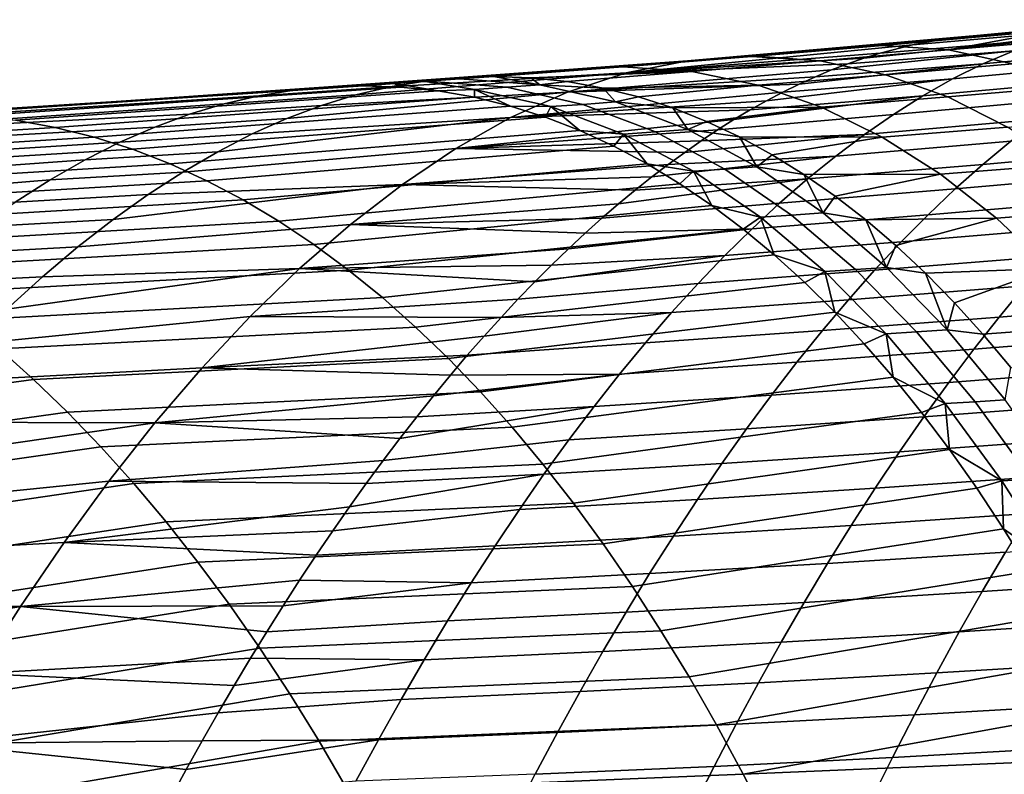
# Model space of a CAD drawing. Header units: metres. Extents: x -248 to 28, y -28 to 28.
# Tile 201 of 256: x -49.84 to -45.45, y 13.97 to 17.33. Entities that reach past the tile are written whole.
import ezdxf

# ---------------------------------------------------------------- set-up
doc = ezdxf.new("R2010")
doc.units = ezdxf.units.M
doc.layers.add('solid_10_061_053_XXX', color=7, linetype='CONTINUOUS')

msp = doc.modelspace()

# ---------------------------------------------------------------- linework, layer by layer
at = {"layer": 'solid_10_061_053_XXX'}
for points in [[(-44.979538, 17.309546, 92.077591), (-45.716846, 17.242405, 92.438438), (-45.573071, 17.258459, 92.880081), (-44.830093, 17.328333, 92.557426)], [(-44.773296, 17.326303, 93.083603), (-44.830093, 17.328333, 92.557426), (-45.573071, 17.258459, 92.880081), (-45.429455, 17.2644, 93.321304)], [(-45.125713, 17.279882, 91.608719), (-45.860733, 17.216049, 91.996597), (-45.716846, 17.242405, 92.438438), (-44.979538, 17.309546, 92.077591)], [(-45.716846, 17.242405, 92.438438), (-45.860733, 17.216049, 91.996597), (-47.135822, 17.090893, 92.122734), (-46.862892, 17.145039, 92.913048)], [(-46.862892, 17.145039, 92.913048), (-46.577744, 17.164492, 93.737518), (-46.55711, 17.166193, 93.730034), (-45.573071, 17.258459, 92.880081)], [(-45.573071, 17.258459, 92.880081), (-45.716846, 17.242405, 92.438438), (-46.862892, 17.145039, 92.913048)], [(-45.573071, 17.258459, 92.880081), (-46.55711, 17.166193, 93.730034), (-45.994099, 17.213938, 93.525925)], [(-45.268829, 17.239923, 91.150246), (-45.409088, 17.190245, 90.701599), (-46.148895, 17.131872, 91.112534), (-46.076797, 17.156878, 91.333588)], [(-45.268829, 17.239923, 91.150246), (-46.076797, 17.156878, 91.333588), (-46.004734, 17.179239, 91.554642)], [(-45.268829, 17.239923, 91.150246), (-46.004734, 17.179239, 91.554642), (-45.860733, 17.216049, 91.996597), (-45.125713, 17.279882, 91.608719)], [(-45.32616, 17.262514, 93.638931), (-45.429455, 17.2644, 93.321304), (-45.994099, 17.213938, 93.525925), (-45.7005, 17.193245, 94.427452)], [(-45.573071, 17.258459, 92.880081), (-45.994099, 17.213938, 93.525925), (-45.429455, 17.2644, 93.321304)], [(-45.224384, 17.255497, 93.952454), (-45.32616, 17.262514, 93.638931), (-45.7005, 17.193245, 94.427452)], [(-45.124111, 17.243412, 94.261925), (-45.224384, 17.255497, 93.952454), (-45.7005, 17.193245, 94.427452)], [(-45.04985, 17.23106, 94.49147), (-45.124111, 17.243412, 94.261925), (-45.7005, 17.193245, 94.427452), (-45.413803, 17.132027, 95.284958)], [(-44.641975, 17.263346, 90.370926), (-44.777191, 17.203709, 89.92054), (-45.546696, 17.131426, 90.26223), (-45.409088, 17.190245, 90.701599)], [(-45.860733, 17.216049, 91.996597), (-46.004734, 17.179239, 91.554642), (-47.135822, 17.090893, 92.122734)], [(-45.7005, 17.193245, 94.427452), (-45.994099, 17.213938, 93.525925), (-46.55711, 17.166193, 93.730034), (-46.272427, 17.144217, 94.62159)], [(-44.777191, 17.203709, 89.92054), (-44.910114, 17.135414, 89.479095), (-45.681862, 17.064043, 89.831558), (-45.546696, 17.131426, 90.26223)], [(-46.272427, 17.144217, 94.62159), (-46.577744, 17.164492, 93.737518), (-47.150463, 17.118645, 93.945213), (-46.84383, 17.097944, 94.816216)], [(-46.862892, 17.145039, 92.913048), (-47.150463, 17.118645, 93.945213), (-46.577744, 17.164492, 93.737518)], [(-46.004734, 17.179239, 91.554642), (-46.076797, 17.156878, 91.333588), (-47.135822, 17.090893, 92.122734)], [(-46.076797, 17.156878, 91.333588), (-46.148895, 17.131872, 91.112534), (-47.135822, 17.090893, 92.122734)], [(-46.55711, 17.166193, 93.730034), (-46.577744, 17.164492, 93.737518), (-46.272427, 17.144217, 94.62159)], [(-45.409088, 17.190245, 90.701599), (-45.546696, 17.131426, 90.26223), (-46.293247, 17.073906, 90.670288), (-46.221039, 17.104218, 90.891441)], [(-45.413803, 17.132027, 95.284958), (-45.7005, 17.193245, 94.427452), (-46.272427, 17.144217, 94.62159), (-45.98119, 17.083206, 95.465645)], [(-45.409088, 17.190245, 90.701599), (-46.221039, 17.104218, 90.891441), (-46.148895, 17.131872, 91.112534)], [(-46.862892, 17.145039, 92.913048), (-47.135822, 17.090893, 92.122734), (-48.187183, 17.029158, 92.892853), (-48.033855, 17.054846, 93.314194)], [(-46.862892, 17.145039, 92.913048), (-48.033855, 17.054846, 93.314194), (-47.880596, 17.070091, 93.73484)], [(-47.150463, 17.118645, 93.945213), (-46.862892, 17.145039, 92.913048), (-47.880596, 17.070091, 93.73484), (-47.727509, 17.075134, 94.154526)], [(-46.84383, 17.097944, 94.816216), (-47.150463, 17.118645, 93.945213), (-47.727509, 17.075134, 94.154526), (-47.561188, 17.069361, 94.609985)], [(-46.148895, 17.131872, 91.112534), (-46.221039, 17.104218, 90.891441), (-47.398006, 17.005404, 91.363266), (-47.135822, 17.090893, 92.122734)], [(-45.98119, 17.083206, 95.465645), (-46.272427, 17.144217, 94.62159), (-46.84383, 17.097944, 94.816216), (-46.548393, 17.037148, 95.647575)], [(-45.546696, 17.131426, 90.26223), (-45.681862, 17.064043, 89.831558), (-46.437908, 17.005335, 90.227684), (-46.36554, 17.040941, 90.44902)], [(-45.546696, 17.131426, 90.26223), (-46.36554, 17.040941, 90.44902), (-46.293247, 17.073906, 90.670288)], [(-45.140888, 17.032431, 96.103989), (-45.413803, 17.132027, 95.284958), (-45.98119, 17.083206, 95.465645), (-45.703281, 16.984207, 96.272438)], [(-44.910114, 17.135414, 89.479095), (-45.040951, 17.059038, 89.046028), (-45.814796, 16.988676, 89.409035), (-45.681862, 17.064043, 89.831558)], [(-48.033855, 17.054846, 93.314194), (-48.61726, 17.01445, 93.539314), (-48.462643, 17.029312, 93.952774), (-47.880596, 17.070091, 93.73484)], [(-47.135822, 17.090893, 92.122734), (-47.398006, 17.005404, 91.363266), (-48.494095, 16.945765, 92.048004), (-48.340588, 16.992844, 92.47081)], [(-48.168686, 17.043695, 94.314575), (-47.880596, 17.070091, 93.73484), (-48.462643, 17.029312, 93.952774), (-48.308163, 17.034077, 94.365189)], [(-47.135822, 17.090893, 92.122734), (-48.340588, 16.992844, 92.47081), (-48.187183, 17.029158, 92.892853)], [(-47.880596, 17.070091, 93.73484), (-48.168686, 17.043695, 94.314575), (-48.0299, 17.053423, 94.264221)], [(-47.880596, 17.070091, 93.73484), (-48.0299, 17.053423, 94.264221), (-48.022797, 17.053925, 94.26165)], [(-47.880596, 17.070091, 93.73484), (-48.022797, 17.053925, 94.26165), (-47.87751, 17.064272, 94.208939)], [(-47.520638, 17.038095, 95.168564), (-47.87751, 17.064272, 94.208939), (-48.022797, 17.053925, 94.26165), (-47.667557, 17.027489, 95.218552)], [(-47.880596, 17.070091, 93.73484), (-47.87751, 17.064272, 94.208939), (-47.727509, 17.075134, 94.154526)], [(-47.727509, 17.075134, 94.154526), (-47.87751, 17.064272, 94.208939), (-47.520638, 17.038095, 95.168564)], [(-47.561188, 17.069361, 94.609985), (-47.727509, 17.075134, 94.154526), (-47.520638, 17.038095, 95.168564)], [(-46.84383, 17.097944, 94.816216), (-47.561188, 17.069361, 94.609985), (-47.398167, 17.052156, 95.056)], [(-47.398167, 17.052156, 95.056), (-47.561188, 17.069361, 94.609985), (-47.520638, 17.038095, 95.168564)], [(-46.548393, 17.037148, 95.647575), (-46.84383, 17.097944, 94.816216), (-47.398167, 17.052156, 95.056), (-47.238319, 17.0238, 95.492973)], [(-46.221039, 17.104218, 90.891441), (-46.293247, 17.073906, 90.670288), (-47.398006, 17.005404, 91.363266)], [(-46.293247, 17.073906, 90.670288), (-46.36554, 17.040941, 90.44902), (-47.398006, 17.005404, 91.363266)], [(-45.681862, 17.064043, 89.831558), (-45.814796, 16.988676, 89.409035), (-46.582947, 16.926243, 89.784645), (-46.510368, 16.9671, 90.006248)], [(-45.703281, 16.984207, 96.272438), (-45.98119, 17.083206, 95.465645), (-46.548393, 17.037148, 95.647575), (-46.26582, 16.938749, 96.442863)], [(-45.681862, 17.064043, 89.831558), (-46.510368, 16.9671, 90.006248), (-46.437908, 17.005335, 90.227684)], [(-48.61726, 17.01445, 93.539314), (-50.573166, 16.889914, 94.502327), (-50.267906, 16.903973, 95.076538), (-48.462643, 17.029312, 93.952774)], [(-48.462643, 17.029312, 93.952774), (-50.267906, 16.903973, 95.076538), (-50.141407, 16.912136, 95.030609)], [(-48.139587, 17.028107, 94.814484), (-48.308163, 17.034077, 94.365189), (-50.141407, 16.912136, 95.030609), (-50.036095, 16.8997, 95.516678)], [(-48.462643, 17.029312, 93.952774), (-50.141407, 16.912136, 95.030609), (-48.308163, 17.034077, 94.365189)], [(-48.139587, 17.028107, 94.814484), (-50.036095, 16.8997, 95.516678), (-49.856007, 16.879955, 95.963745), (-47.974091, 17.01079, 95.254776)], [(-48.340588, 16.992844, 92.47081), (-48.926609, 16.95352, 92.710014), (-48.771915, 16.98925, 93.125061), (-48.187183, 17.029158, 92.892853)], [(-48.187183, 17.029158, 92.892853), (-48.771915, 16.98925, 93.125061), (-48.61726, 17.01445, 93.539314), (-48.033855, 17.054846, 93.314194)], [(-48.168686, 17.043695, 94.314575), (-48.308163, 17.034077, 94.365189), (-48.139587, 17.028107, 94.814484)], [(-48.0299, 17.053423, 94.264221), (-48.168686, 17.043695, 94.314575), (-47.974091, 17.01079, 95.254776), (-47.812244, 17.017214, 95.267784)], [(-48.168686, 17.043695, 94.314575), (-48.139587, 17.028107, 94.814484), (-47.974091, 17.01079, 95.254776)], [(-47.667557, 17.027489, 95.218552), (-48.022797, 17.053925, 94.26165), (-48.0299, 17.053423, 94.264221), (-47.812244, 17.017214, 95.267784)], [(-47.328926, 16.95096, 96.129005), (-47.667557, 17.027489, 95.218552), (-47.812244, 17.017214, 95.267784), (-47.472328, 16.940775, 96.174965)], [(-47.183475, 16.961473, 96.08239), (-47.520638, 17.038095, 95.168564), (-47.667557, 17.027489, 95.218552), (-47.328926, 16.95096, 96.129005)], [(-46.36554, 17.040941, 90.44902), (-46.437908, 17.005335, 90.227684), (-47.650761, 16.891937, 90.631256), (-47.398006, 17.005404, 91.363266)], [(-47.238319, 17.0238, 95.492973), (-47.398167, 17.052156, 95.056), (-47.520638, 17.038095, 95.168564)], [(-47.238319, 17.0238, 95.492973), (-47.520638, 17.038095, 95.168564), (-47.183475, 16.961473, 96.08239)], [(-46.548393, 17.037148, 95.647575), (-47.238319, 17.0238, 95.492973), (-47.081684, 16.984617, 95.920807)], [(-47.081684, 16.984617, 95.920807), (-47.238319, 17.0238, 95.492973), (-47.183475, 16.961473, 96.08239)], [(-46.26582, 16.938749, 96.442863), (-46.548393, 17.037148, 95.647575), (-47.081684, 16.984617, 95.920807), (-46.928238, 16.934958, 96.33963)], [(-45.040951, 17.059038, 89.046028), (-45.169895, 16.975157, 88.620781), (-45.945702, 16.905903, 88.994095), (-45.814796, 16.988676, 89.409035)], [(-44.880798, 16.89728, 96.887245), (-45.140888, 17.032431, 96.103989), (-45.703281, 16.984207, 96.272438), (-45.437775, 16.849981, 97.044624)], [(-48.771915, 16.98925, 93.125061), (-48.926609, 16.95352, 92.710014), (-51.02494, 16.807505, 93.365997), (-50.803398, 16.858603, 93.924828)], [(-48.61726, 17.01445, 93.539314), (-48.771915, 16.98925, 93.125061), (-50.803398, 16.858603, 93.924828), (-50.573166, 16.889914, 94.502327)], [(-47.974091, 17.01079, 95.254776), (-49.856007, 16.879955, 95.963745), (-49.679298, 16.848257, 96.400673), (-47.81155, 16.982388, 95.686455)], [(-47.81155, 16.982388, 95.686455), (-49.679298, 16.848257, 96.400673), (-49.505852, 16.805017, 96.827904), (-47.652023, 16.943209, 96.109428)], [(-48.494095, 16.945765, 92.048004), (-49.081356, 16.907118, 92.294113), (-48.926609, 16.95352, 92.710014), (-48.340588, 16.992844, 92.47081)], [(-47.398006, 17.005404, 91.363266), (-47.650761, 16.891937, 90.631256), (-48.80162, 16.81908, 91.199646), (-48.647736, 16.887852, 91.624374)], [(-47.398006, 17.005404, 91.363266), (-48.647736, 16.887852, 91.624374), (-48.494095, 16.945765, 92.048004)], [(-47.812244, 17.017214, 95.267784), (-47.974091, 17.01079, 95.254776), (-47.81155, 16.982388, 95.686455)], [(-47.812244, 17.017214, 95.267784), (-47.81155, 16.982388, 95.686455), (-47.652023, 16.943209, 96.109428)], [(-47.472328, 16.940775, 96.174965), (-47.812244, 17.017214, 95.267784), (-47.652023, 16.943209, 96.109428)], [(-46.437908, 17.005335, 90.227684), (-46.510368, 16.9671, 90.006248), (-47.650761, 16.891937, 90.631256)], [(-46.928238, 16.934958, 96.33963), (-47.081684, 16.984617, 95.920807), (-47.183475, 16.961473, 96.08239)], [(-45.814796, 16.988676, 89.409035), (-45.945702, 16.905903, 88.994095), (-46.728554, 16.836735, 89.340752), (-46.655674, 16.882778, 89.562813)], [(-45.814796, 16.988676, 89.409035), (-46.655674, 16.882778, 89.562813), (-46.582947, 16.926243, 89.784645)], [(-45.437775, 16.849981, 97.044624), (-45.703281, 16.984207, 96.272438), (-46.26582, 16.938749, 96.442863), (-45.99522, 16.805443, 97.204727)], [(-48.926609, 16.95352, 92.710014), (-49.081356, 16.907118, 92.294113), (-51.02494, 16.807505, 93.365997)], [(-47.652023, 16.943209, 96.109428), (-49.505852, 16.805017, 96.827904), (-49.335541, 16.750647, 97.245888), (-47.495495, 16.893579, 96.523804)], [(-48.647736, 16.887852, 91.624374), (-49.236191, 16.849972, 91.877266), (-49.081356, 16.907118, 92.294113), (-48.494095, 16.945765, 92.048004)], [(-47.472328, 16.940775, 96.174965), (-47.652023, 16.943209, 96.109428), (-47.495495, 16.893579, 96.523804)], [(-46.510368, 16.9671, 90.006248), (-46.582947, 16.926243, 89.784645), (-47.650761, 16.891937, 90.631256)], [(-47.472328, 16.940775, 96.174965), (-47.495495, 16.893579, 96.523804), (-47.341881, 16.833839, 96.92984)], [(-47.005398, 16.828083, 96.99662), (-47.328926, 16.95096, 96.129005), (-47.472328, 16.940775, 96.174965), (-47.14735, 16.818104, 97.039696)], [(-47.14735, 16.818104, 97.039696), (-47.472328, 16.940775, 96.174965), (-47.341881, 16.833839, 96.92984)], [(-46.861599, 16.838388, 96.952995), (-47.183475, 16.961473, 96.08239), (-47.328926, 16.95096, 96.129005), (-47.005398, 16.828083, 96.99662)], [(-46.928238, 16.934958, 96.33963), (-47.183475, 16.961473, 96.08239), (-46.861599, 16.838388, 96.952995)], [(-46.26582, 16.938749, 96.442863), (-46.928238, 16.934958, 96.33963), (-46.777889, 16.87517, 96.749725)], [(-46.777889, 16.87517, 96.749725), (-46.928238, 16.934958, 96.33963), (-46.861599, 16.838388, 96.952995)], [(-45.99522, 16.805443, 97.204727), (-46.26582, 16.938749, 96.442863), (-46.777889, 16.87517, 96.749725), (-46.630562, 16.80562, 97.151352)], [(-45.169895, 16.975157, 88.620781), (-45.297146, 16.884342, 88.202797), (-46.074787, 16.816299, 88.586166), (-45.945702, 16.905903, 88.994095)], [(-49.236191, 16.849972, 91.877266), (-51.238548, 16.738308, 92.824013), (-51.02494, 16.807505, 93.365997), (-49.081356, 16.907118, 92.294113)], [(-47.495495, 16.893579, 96.523804), (-49.335541, 16.750647, 97.245888), (-49.168247, 16.685558, 97.655067), (-47.341881, 16.833839, 96.92984)], [(-47.650761, 16.891937, 90.631256), (-47.895382, 16.753862, 89.923317), (-49.110584, 16.6493, 90.345772), (-48.955841, 16.739527, 90.773605)], [(-47.650761, 16.891937, 90.631256), (-48.955841, 16.739527, 90.773605), (-48.80162, 16.81908, 91.199646)], [(-46.582947, 16.926243, 89.784645), (-46.655674, 16.882778, 89.562813), (-47.895382, 16.753862, 89.923317), (-47.650761, 16.891937, 90.631256)], [(-45.945702, 16.905903, 88.994095), (-46.074787, 16.816299, 88.586166), (-46.801598, 16.788149, 89.118446), (-46.728554, 16.836735, 89.340752)], [(-49.679298, 16.848257, 96.400673), (-49.856007, 16.879955, 95.963745), (-51.773567, 16.759523, 96.619667), (-51.593658, 16.728472, 97.03746)], [(-49.505852, 16.805017, 96.827904), (-49.679298, 16.848257, 96.400673), (-51.593658, 16.728472, 97.03746), (-51.416454, 16.686319, 97.4468)], [(-49.236191, 16.849972, 91.877266), (-49.391216, 16.782055, 91.459198), (-51.444992, 16.652695, 92.297035), (-51.238548, 16.738308, 92.824013)], [(-48.80162, 16.81908, 91.199646), (-49.391216, 16.782055, 91.459198), (-49.236191, 16.849972, 91.877266), (-48.647736, 16.887852, 91.624374)], [(-46.655674, 16.882778, 89.562813), (-46.728554, 16.836735, 89.340752), (-47.895382, 16.753862, 89.923317)], [(-46.630562, 16.80562, 97.151352), (-46.777889, 16.87517, 96.749725), (-46.861599, 16.838388, 96.952995)], [(-45.297146, 16.884342, 88.202797), (-45.422855, 16.787083, 87.791634), (-46.202213, 16.720356, 88.184792), (-46.074787, 16.816299, 88.586166)], [(-45.183758, 16.683231, 97.784836), (-45.437775, 16.849981, 97.044624), (-45.99522, 16.805443, 97.204727), (-45.735722, 16.639862, 97.935745)], [(-44.644211, 16.858534, 87.393089), (-44.766857, 16.753666, 86.978531), (-45.547066, 16.683611, 87.387108), (-45.422855, 16.787083, 87.791634)], [(-49.335541, 16.750647, 97.245888), (-49.505852, 16.805017, 96.827904), (-51.416454, 16.686319, 97.4468), (-51.241859, 16.633429, 97.848114)], [(-48.955841, 16.739527, 90.773605), (-49.546516, 16.703434, 91.039696), (-49.391216, 16.782055, 91.459198), (-48.80162, 16.81908, 91.199646)], [(-47.341881, 16.833839, 96.92984), (-49.168247, 16.685558, 97.655067), (-49.003845, 16.610163, 98.055885), (-47.19112, 16.764336, 97.327797)], [(-46.728554, 16.836735, 89.340752), (-46.801598, 16.788149, 89.118446), (-47.895382, 16.753862, 89.923317)], [(-47.14735, 16.818104, 97.039696), (-47.341881, 16.833839, 96.92984), (-47.19112, 16.764336, 97.327797)], [(-47.14735, 16.818104, 97.039696), (-47.19112, 16.764336, 97.327797), (-47.043072, 16.685396, 97.718094)], [(-46.695786, 16.662584, 97.825134), (-47.005398, 16.828083, 96.99662), (-47.14735, 16.818104, 97.039696), (-46.836136, 16.652899, 97.865692)], [(-46.836136, 16.652899, 97.865692), (-47.14735, 16.818104, 97.039696), (-47.043072, 16.685396, 97.718094)], [(-46.553795, 16.672586, 97.784134), (-46.861599, 16.838388, 96.952995), (-47.005398, 16.828083, 96.99662), (-46.695786, 16.662584, 97.825134)], [(-46.074787, 16.816299, 88.586166), (-46.202213, 16.720356, 88.184792), (-46.948315, 16.683405, 88.672798), (-46.874844, 16.737041, 88.895813)], [(-46.074787, 16.816299, 88.586166), (-46.874844, 16.737041, 88.895813), (-46.801598, 16.788149, 89.118446)], [(-46.630562, 16.80562, 97.151352), (-46.861599, 16.838388, 96.952995), (-46.553795, 16.672586, 97.784134)], [(-46.486099, 16.726645, 97.54496), (-46.630562, 16.80562, 97.151352), (-46.553795, 16.672586, 97.784134)], [(-45.99522, 16.805443, 97.204727), (-46.630562, 16.80562, 97.151352), (-46.486099, 16.726645, 97.54496)], [(-45.735722, 16.639862, 97.935745), (-45.99522, 16.805443, 97.204727), (-46.486099, 16.726645, 97.54496), (-46.34441, 16.638592, 97.93087)], [(-49.391216, 16.782055, 91.459198), (-49.546516, 16.703434, 91.039696), (-51.645035, 16.552351, 91.783241), (-51.444992, 16.652695, 92.297035)], [(-47.19112, 16.764336, 97.327797), (-49.003845, 16.610163, 98.055885), (-48.842213, 16.52487, 98.448784), (-47.043072, 16.685396, 97.718094)], [(-46.801598, 16.788149, 89.118446), (-46.874844, 16.737041, 88.895813), (-47.895382, 16.753862, 89.923317)], [(-45.422855, 16.787083, 87.791634), (-45.547066, 16.683611, 87.387108), (-46.328026, 16.618298, 87.789795), (-46.202213, 16.720356, 88.184792)], [(-49.168247, 16.685558, 97.655067), (-49.335541, 16.750647, 97.245888), (-51.241859, 16.633429, 97.848114), (-51.069771, 16.570162, 98.241837)], [(-49.110584, 16.6493, 90.345772), (-49.70229, 16.614223, 90.61824), (-49.546516, 16.703434, 91.039696), (-48.955841, 16.739527, 90.773605)], [(-47.895382, 16.753862, 89.923317), (-48.13316, 16.594494, 89.236137), (-49.265995, 16.548634, 89.91581), (-49.110584, 16.6493, 90.345772)], [(-46.874844, 16.737041, 88.895813), (-46.948315, 16.683405, 88.672798), (-48.13316, 16.594494, 89.236137), (-47.895382, 16.753862, 89.923317)], [(-46.202213, 16.720356, 88.184792), (-46.328026, 16.618298, 87.789795), (-47.095863, 16.568434, 88.225815), (-47.021996, 16.627207, 88.44944)], [(-46.202213, 16.720356, 88.184792), (-47.021996, 16.627207, 88.44944), (-46.948315, 16.683405, 88.672798)], [(-46.34441, 16.638592, 97.93087), (-46.486099, 16.726645, 97.54496), (-46.553795, 16.672586, 97.784134)], [(-44.766857, 16.753666, 86.978531), (-44.888126, 16.642685, 86.570747), (-45.669785, 16.574123, 86.989082), (-45.547066, 16.683611, 87.387108)], [(-49.546516, 16.703434, 91.039696), (-49.70229, 16.614223, 90.61824), (-51.839439, 16.438965, 91.280785), (-51.645035, 16.552351, 91.783241)], [(-49.003845, 16.610163, 98.055885), (-49.168247, 16.685558, 97.655067), (-51.069771, 16.570162, 98.241837), (-50.900082, 16.49688, 98.62838)], [(-47.043072, 16.685396, 97.718094), (-48.842213, 16.52487, 98.448784), (-48.683262, 16.430016, 98.834114), (-46.897644, 16.597355, 98.101044)], [(-46.948315, 16.683405, 88.672798), (-47.021996, 16.627207, 88.44944), (-48.13316, 16.594494, 89.236137)], [(-46.836136, 16.652899, 97.865692), (-47.043072, 16.685396, 97.718094), (-46.897644, 16.597355, 98.101044)], [(-46.259033, 16.467339, 98.579033), (-46.553795, 16.672586, 97.784134), (-46.695786, 16.662584, 97.825134), (-46.399067, 16.457703, 98.617783)], [(-46.34441, 16.638592, 97.93087), (-46.553795, 16.672586, 97.784134), (-46.259033, 16.467339, 98.579033)], [(-45.547066, 16.683611, 87.387108), (-45.669785, 16.574123, 86.989082), (-46.452244, 16.510315, 87.401054), (-46.328026, 16.618298, 87.789795)], [(-44.940598, 16.485872, 98.494858), (-45.183758, 16.683231, 97.784836), (-45.735722, 16.639862, 97.935745), (-45.486736, 16.443859, 98.637688)], [(-49.265995, 16.548634, 89.91581), (-49.858673, 16.514652, 90.194496), (-49.70229, 16.614223, 90.61824), (-49.110584, 16.6493, 90.345772)], [(-47.021996, 16.627207, 88.44944), (-47.095863, 16.568434, 88.225815), (-48.13316, 16.594494, 89.236137)], [(-46.836136, 16.652899, 97.865692), (-46.897644, 16.597355, 98.101044), (-46.754707, 16.500345, 98.477043)], [(-46.399067, 16.457703, 98.617783), (-46.695786, 16.662584, 97.825134), (-46.836136, 16.652899, 97.865692), (-46.537685, 16.448376, 98.656181)], [(-46.537685, 16.448376, 98.656181), (-46.836136, 16.652899, 97.865692), (-46.754707, 16.500345, 98.477043)], [(-45.735722, 16.639862, 97.935745), (-46.34441, 16.638592, 97.93087), (-46.205334, 16.541607, 98.30954)], [(-46.205334, 16.541607, 98.30954), (-46.34441, 16.638592, 97.93087), (-46.259033, 16.467339, 98.579033)], [(-45.486736, 16.443859, 98.637688), (-45.735722, 16.639862, 97.935745), (-46.205334, 16.541607, 98.30954), (-46.068836, 16.435812, 98.681091)], [(-44.888126, 16.642685, 86.570747), (-45.008022, 16.525793, 86.169601), (-45.791031, 16.458811, 86.597443), (-45.669785, 16.574123, 86.989082)], [(-49.70229, 16.614223, 90.61824), (-49.858673, 16.514652, 90.194496), (-51.839439, 16.438965, 91.280785)], [(-48.842213, 16.52487, 98.448784), (-49.003845, 16.610163, 98.055885), (-50.900082, 16.49688, 98.62838), (-50.7327, 16.413942, 99.008171)], [(-48.13316, 16.594494, 89.236137), (-48.364853, 16.416006, 88.56765), (-49.579121, 16.3155, 89.048714), (-49.422211, 16.43746, 89.483353)], [(-48.13316, 16.594494, 89.236137), (-49.422211, 16.43746, 89.483353), (-49.265995, 16.548634, 89.91581)], [(-46.897644, 16.597355, 98.101044), (-48.683262, 16.430016, 98.834114), (-48.526978, 16.325779, 99.212074), (-46.754707, 16.500345, 98.477043)], [(-47.095863, 16.568434, 88.225815), (-47.169918, 16.507046, 88.001915), (-48.364853, 16.416006, 88.56765), (-48.13316, 16.594494, 89.236137)], [(-46.328026, 16.618298, 87.789795), (-46.452244, 16.510315, 87.401054), (-47.244171, 16.442999, 87.777733), (-47.169918, 16.507046, 88.001915)], [(-46.328026, 16.618298, 87.789795), (-47.169918, 16.507046, 88.001915), (-47.095863, 16.568434, 88.225815)], [(-49.422211, 16.43746, 89.483353), (-50.015797, 16.404654, 89.768097), (-49.858673, 16.514652, 90.194496), (-49.265995, 16.548634, 89.91581)], [(-45.669785, 16.574123, 86.989082), (-45.791031, 16.458811, 86.597443), (-46.574894, 16.396591, 87.018433), (-46.452244, 16.510315, 87.401054)], [(-46.068836, 16.435812, 98.681091), (-46.205334, 16.541607, 98.30954), (-46.259033, 16.467339, 98.579033)], [(-48.683262, 16.430016, 98.834114), (-48.842213, 16.52487, 98.448784), (-50.7327, 16.413942, 99.008171), (-50.567558, 16.321636, 99.381546)], [(-46.754707, 16.500345, 98.477043), (-48.526978, 16.325779, 99.212074), (-48.373344, 16.212328, 99.582809), (-46.614227, 16.394484, 98.846245)], [(-47.169918, 16.507046, 88.001915), (-47.244171, 16.442999, 87.777733), (-48.364853, 16.416006, 88.56765)], [(-46.452244, 16.510315, 87.401054), (-46.574894, 16.396591, 87.018433), (-47.318623, 16.376257, 87.553246), (-47.244171, 16.442999, 87.777733)], [(-46.537685, 16.448376, 98.656181), (-46.754707, 16.500345, 98.477043), (-46.614227, 16.394484, 98.846245)], [(-45.008022, 16.525793, 86.169601), (-45.126556, 16.403187, 85.774963), (-45.910824, 16.337868, 86.212051), (-45.791031, 16.458811, 86.597443)], [(-45.791031, 16.458811, 86.597443), (-45.910824, 16.337868, 86.212051), (-46.695999, 16.277317, 86.641808), (-46.574894, 16.396591, 87.018433)], [(-46.114738, 16.215363, 99.376366), (-46.399067, 16.457703, 98.617783), (-46.537685, 16.448376, 98.656181), (-46.251507, 16.206434, 99.412949)], [(-45.976788, 16.224586, 99.339546), (-46.259033, 16.467339, 98.579033), (-46.399067, 16.457703, 98.617783), (-46.114738, 16.215363, 99.376366)], [(-46.068836, 16.435812, 98.681091), (-46.259033, 16.467339, 98.579033), (-45.976788, 16.224586, 99.339546)], [(-44.707844, 16.259251, 99.175926), (-44.940598, 16.485872, 98.494858), (-45.486736, 16.443859, 98.637688), (-45.247871, 16.218716, 99.311729)], [(-48.526978, 16.325779, 99.212074), (-48.683262, 16.430016, 98.834114), (-50.567558, 16.321636, 99.381546), (-50.404671, 16.220102, 99.74865)], [(-49.422211, 16.43746, 89.483353), (-49.579121, 16.3155, 89.048714), (-50.173557, 16.283936, 89.339317), (-50.015797, 16.404654, 89.768097)], [(-48.364853, 16.416006, 88.56765), (-48.59071, 16.219431, 87.917091), (-49.736759, 16.18235, 88.611771), (-49.579121, 16.3155, 89.048714)], [(-47.318623, 16.376257, 87.553246), (-47.393261, 16.306793, 87.328499), (-48.59071, 16.219431, 87.917091), (-48.364853, 16.416006, 88.56765)], [(-47.244171, 16.442999, 87.777733), (-47.318623, 16.376257, 87.553246), (-48.364853, 16.416006, 88.56765)], [(-46.537685, 16.448376, 98.656181), (-46.614227, 16.394484, 98.846245), (-46.476082, 16.279795, 99.209015)], [(-46.251507, 16.206434, 99.412949), (-46.537685, 16.448376, 98.656181), (-46.476082, 16.279795, 99.209015)], [(-45.486736, 16.443859, 98.637688), (-46.068836, 16.435812, 98.681091), (-45.934776, 16.321241, 99.045959)], [(-45.934776, 16.321241, 99.045959), (-46.068836, 16.435812, 98.681091), (-45.976788, 16.224586, 99.339546)], [(-45.247871, 16.218716, 99.311729), (-45.486736, 16.443859, 98.637688), (-45.934776, 16.321241, 99.045959), (-45.803104, 16.197983, 99.404312)], [(-46.614227, 16.394484, 98.846245), (-48.373344, 16.212328, 99.582809), (-48.222351, 16.089827, 99.946503), (-46.476082, 16.279795, 99.209015)], [(-46.574894, 16.396591, 87.018433), (-46.695999, 16.277317, 86.641808), (-47.468052, 16.234602, 87.103584), (-47.393261, 16.306793, 87.328499)], [(-46.574894, 16.396591, 87.018433), (-47.393261, 16.306793, 87.328499), (-47.318623, 16.376257, 87.553246)], [(-45.126556, 16.403187, 85.774963), (-45.243736, 16.275068, 85.386696), (-46.029175, 16.211485, 85.832771), (-45.910824, 16.337868, 86.212051)], [(-48.373344, 16.212328, 99.582809), (-48.526978, 16.325779, 99.212074), (-50.404671, 16.220102, 99.74865), (-50.244057, 16.109465, 100.109627)], [(-45.910824, 16.337868, 86.212051), (-46.029175, 16.211485, 85.832771), (-46.815578, 16.152678, 86.271049), (-46.695999, 16.277317, 86.641808)], [(-45.803104, 16.197983, 99.404312), (-45.934776, 16.321241, 99.045959), (-45.976788, 16.224586, 99.339546)], [(-49.579121, 16.3155, 89.048714), (-49.736759, 16.18235, 88.611771), (-50.331985, 16.152088, 88.908058), (-50.173557, 16.283936, 89.339317)], [(-47.393261, 16.306793, 87.328499), (-47.468052, 16.234602, 87.103584), (-48.59071, 16.219431, 87.917091)], [(-46.476082, 16.279795, 99.209015), (-48.222351, 16.089827, 99.946503), (-48.073986, 15.958441, 100.303307), (-46.340229, 16.156364, 99.565521)], [(-46.695999, 16.277317, 86.641808), (-46.815578, 16.152678, 86.271049), (-47.618004, 16.082027, 86.65358), (-47.542976, 16.159681, 86.878593)], [(-46.695999, 16.277317, 86.641808), (-47.542976, 16.159681, 86.878593), (-47.468052, 16.234602, 87.103584)], [(-46.251507, 16.206434, 99.412949), (-46.476082, 16.279795, 99.209015), (-46.340229, 16.156364, 99.565521)], [(-45.243736, 16.275068, 85.386696), (-45.359566, 16.141636, 85.004684), (-46.146099, 16.079859, 85.459488), (-46.029175, 16.211485, 85.832771)], [(-47.468052, 16.234602, 87.103584), (-47.542976, 16.159681, 86.878593), (-48.59071, 16.219431, 87.917091)], [(-48.222351, 16.089827, 99.946503), (-48.373344, 16.212328, 99.582809), (-50.244057, 16.109465, 100.109627), (-50.085747, 15.989849, 100.4646)], [(-48.59071, 16.219431, 87.917091), (-48.810944, 16.005751, 87.283745), (-50.05352, 15.88173, 87.732925), (-49.894974, 16.037788, 88.172951)], [(-48.59071, 16.219431, 87.917091), (-49.894974, 16.037788, 88.172951), (-49.736759, 16.18235, 88.611771)], [(-47.542976, 16.159681, 86.878593), (-47.618004, 16.082027, 86.65358), (-48.810944, 16.005751, 87.283745), (-48.59071, 16.219431, 87.917091)], [(-46.029175, 16.211485, 85.832771), (-46.146099, 16.079859, 85.459488), (-46.933659, 16.022858, 85.906029), (-46.815578, 16.152678, 86.271049)], [(-46.251507, 16.206434, 99.412949), (-46.340229, 16.156364, 99.565521), (-46.206707, 16.02434, 99.915733)], [(-45.842365, 15.937254, 100.102486), (-46.114738, 16.215363, 99.376366), (-46.251507, 16.206434, 99.412949), (-45.9772, 15.928742, 100.137573)], [(-45.9772, 15.928742, 100.137573), (-46.251507, 16.206434, 99.412949), (-46.206707, 16.02434, 99.915733)], [(-45.706604, 15.94605, 100.067253), (-45.976788, 16.224586, 99.339546), (-46.114738, 16.215363, 99.376366), (-45.842365, 15.937254, 100.102486)], [(-45.803104, 16.197983, 99.404312), (-45.976788, 16.224586, 99.339546), (-45.706604, 15.94605, 100.067253)], [(-45.247871, 16.218716, 99.311729), (-45.803104, 16.197983, 99.404312), (-45.673836, 16.066191, 99.756142)], [(-45.673836, 16.066191, 99.756142), (-45.803104, 16.197983, 99.404312), (-45.706604, 15.94605, 100.067253)], [(-45.247871, 16.218716, 99.311729), (-45.673836, 16.066191, 99.756142), (-45.546947, 15.925991, 100.101547), (-45.018742, 15.965707, 99.959045)], [(-44.574127, 16.208235, 84.541679), (-44.687664, 16.067818, 84.156837), (-45.474056, 16.003088, 84.628784), (-45.359566, 16.141636, 85.004684)], [(-49.736759, 16.18235, 88.611771), (-49.894974, 16.037788, 88.172951), (-50.490925, 16.008883, 88.474731), (-50.331985, 16.152088, 88.908058)], [(-46.340229, 16.156364, 99.565521), (-48.073986, 15.958441, 100.303307), (-47.928242, 15.818336, 100.653381), (-46.206707, 16.02434, 99.915733)], [(-46.815578, 16.152678, 86.271049), (-46.933659, 16.022858, 85.906029), (-47.69318, 16.001568, 86.428429), (-47.618004, 16.082027, 86.65358)], [(-45.359566, 16.141636, 85.004684), (-45.474056, 16.003088, 84.628784), (-46.261616, 15.943182, 85.092064), (-46.146099, 16.079859, 85.459488)], [(-48.073986, 15.958441, 100.303307), (-48.222351, 16.089827, 99.946503), (-50.085747, 15.989849, 100.4646), (-49.929752, 15.861379, 100.813713)], [(-47.618004, 16.082027, 86.65358), (-47.69318, 16.001568, 86.428429), (-48.810944, 16.005751, 87.283745)], [(-46.146099, 16.079859, 85.459488), (-46.261616, 15.943182, 85.092064), (-47.050259, 15.888047, 85.546623), (-46.933659, 16.022858, 85.906029)], [(-45.546947, 15.925991, 100.101547), (-45.673836, 16.066191, 99.756142), (-45.706604, 15.94605, 100.067253)], [(-44.687664, 16.067818, 84.156837), (-44.799934, 15.922425, 83.778244), (-45.587215, 15.859624, 84.258865), (-45.474056, 16.003088, 84.628784)], [(-46.206707, 16.02434, 99.915733), (-47.928242, 15.818336, 100.653381), (-47.785095, 15.669675, 100.996902), (-46.075493, 15.88384, 100.259758)], [(-46.933659, 16.022858, 85.906029), (-47.050259, 15.888047, 85.546623), (-47.843746, 15.832388, 85.978378), (-47.768452, 15.918331, 86.203278)], [(-46.933659, 16.022858, 85.906029), (-47.768452, 15.918331, 86.203278), (-47.69318, 16.001568, 86.428429)], [(-45.9772, 15.928742, 100.137573), (-46.206707, 16.02434, 99.915733), (-46.075493, 15.88384, 100.259758)], [(-48.810944, 16.005751, 87.283745), (-49.025784, 15.775944, 86.666893), (-50.212284, 15.714022, 87.291992), (-50.05352, 15.88173, 87.732925)], [(-47.69318, 16.001568, 86.428429), (-47.768452, 15.918331, 86.203278), (-49.025784, 15.775944, 86.666893), (-48.810944, 16.005751, 87.283745)], [(-45.474056, 16.003088, 84.628784), (-45.587215, 15.859624, 84.258865), (-46.375736, 15.801646, 84.73037), (-46.261616, 15.943182, 85.092064)], [(-47.928242, 15.818336, 100.653381), (-48.073986, 15.958441, 100.303307), (-49.929752, 15.861379, 100.813713), (-49.776104, 15.724176, 101.157089)], [(-46.261616, 15.943182, 85.092064), (-46.375736, 15.801646, 84.73037), (-47.165401, 15.748431, 85.192703), (-47.050259, 15.888047, 85.546623)], [(-45.9772, 15.928742, 100.137573), (-46.075493, 15.88384, 100.259758), (-45.946632, 15.735058, 100.597534)], [(-45.581535, 15.625072, 100.797707), (-45.842365, 15.937254, 100.102486), (-45.9772, 15.928742, 100.137573), (-45.714355, 15.616972, 100.831604)], [(-45.714355, 15.616972, 100.831604), (-45.9772, 15.928742, 100.137573), (-45.946632, 15.735058, 100.597534)], [(-45.448044, 15.63344, 100.763763), (-45.706604, 15.94605, 100.067253), (-45.842365, 15.937254, 100.102486), (-45.581535, 15.625072, 100.797707)], [(-45.422462, 15.777576, 100.440506), (-45.546947, 15.925991, 100.101547), (-45.706604, 15.94605, 100.067253), (-45.448044, 15.63344, 100.763763)], [(-44.798958, 15.686102, 100.580788), (-45.018742, 15.965707, 99.959045), (-45.546947, 15.925991, 100.101547), (-45.422462, 15.777576, 100.440506)], [(-47.768452, 15.918331, 86.203278), (-47.843746, 15.832388, 85.978378), (-49.025784, 15.775944, 86.666893)], [(-47.050259, 15.888047, 85.546623), (-47.165401, 15.748431, 85.192703), (-47.918976, 15.743817, 85.753952), (-47.843746, 15.832388, 85.978378)], [(-46.075493, 15.88384, 100.259758), (-47.785095, 15.669675, 100.996902), (-47.644547, 15.512624, 101.334023), (-45.946632, 15.735058, 100.597534)], [(-44.799934, 15.922425, 83.778244), (-44.910938, 15.772261, 83.405769), (-45.699055, 15.711445, 83.894798), (-45.587215, 15.859624, 84.258865)], [(-49.929752, 15.861379, 100.813713), (-51.622047, 15.639361, 101.675194), (-51.46413, 15.496305, 102.008263), (-49.776104, 15.724176, 101.157089)], [(-45.587215, 15.859624, 84.258865), (-45.699055, 15.711445, 83.894798), (-46.48848, 15.655446, 84.374275), (-46.375736, 15.801646, 84.73037)], [(-47.785095, 15.669675, 100.996902), (-47.928242, 15.818336, 100.653381), (-49.776104, 15.724176, 101.157089), (-49.624821, 15.578368, 101.494873)], [(-47.843746, 15.832388, 85.978378), (-47.918976, 15.743817, 85.753952), (-49.025784, 15.775944, 86.666893)], [(-46.375736, 15.801646, 84.73037), (-46.48848, 15.655446, 84.374275), (-47.27911, 15.604198, 84.844131), (-47.165401, 15.748431, 85.192703)], [(-49.025784, 15.775944, 86.666893), (-49.235439, 15.530994, 86.065819), (-50.370613, 15.535209, 86.851974), (-50.212284, 15.714022, 87.291992)], [(-47.918976, 15.743817, 85.753952), (-47.994186, 15.652569, 85.529877), (-49.235439, 15.530994, 86.065819), (-49.025784, 15.775944, 86.666893)], [(-47.165401, 15.748431, 85.192703), (-47.27911, 15.604198, 84.844131), (-48.069386, 15.558625, 85.306129), (-47.994186, 15.652569, 85.529877)], [(-47.165401, 15.748431, 85.192703), (-47.994186, 15.652569, 85.529877), (-47.918976, 15.743817, 85.753952)], [(-44.910938, 15.772261, 83.405769), (-45.020679, 15.617507, 83.039276), (-45.809574, 15.558724, 83.536469), (-45.699055, 15.711445, 83.894798)], [(-49.776104, 15.724176, 101.157089), (-51.46413, 15.496305, 102.008263), (-51.308407, 15.344658, 102.336723), (-49.624821, 15.578368, 101.494873)], [(-45.946632, 15.735058, 100.597534), (-47.644547, 15.512624, 101.334023), (-47.506592, 15.347302, 101.664848), (-45.820103, 15.578126, 100.929176)], [(-45.699055, 15.711445, 83.894798), (-45.809574, 15.558724, 83.536469), (-46.599854, 15.504747, 84.023674), (-46.48848, 15.655446, 84.374275)], [(-45.714355, 15.616972, 100.831604), (-45.946632, 15.735058, 100.597534), (-45.820103, 15.578126, 100.929176)], [(-47.644547, 15.512624, 101.334023), (-47.785095, 15.669675, 100.996902), (-49.624821, 15.578368, 101.494873), (-49.475922, 15.424077, 101.827194)], [(-47.994186, 15.652569, 85.529877), (-48.069386, 15.558625, 85.306129), (-49.235439, 15.530994, 86.065819)], [(-46.48848, 15.655446, 84.374275), (-46.599854, 15.504747, 84.023674), (-47.391403, 15.455504, 84.500809), (-47.27911, 15.604198, 84.844131)], [(-45.020679, 15.617507, 83.039276), (-45.129139, 15.458298, 82.67868), (-45.91877, 15.40159, 83.183784), (-45.809574, 15.558724, 83.536469)], [(-45.714355, 15.616972, 100.831604), (-45.820103, 15.578126, 100.929176), (-45.695938, 15.413163, 101.254662)], [(-45.331879, 15.280226, 101.463379), (-45.581535, 15.625072, 100.797707), (-45.714355, 15.616972, 100.831604), (-45.462639, 15.272513, 101.496376)], [(-45.462639, 15.272513, 101.496376), (-45.714355, 15.616972, 100.831604), (-45.695938, 15.413163, 101.254662)], [(-45.200722, 15.288192, 101.430435), (-45.448044, 15.63344, 100.763763), (-45.581535, 15.625072, 100.797707), (-45.331879, 15.280226, 101.463379)], [(-49.624821, 15.578368, 101.494873), (-51.308407, 15.344658, 102.336723), (-51.154938, 15.184482, 102.660614), (-49.475922, 15.424077, 101.827194)], [(-47.27911, 15.604198, 84.844131), (-47.391403, 15.455504, 84.500809), (-48.219387, 15.36304, 84.860657), (-48.144482, 15.462085, 85.08297)], [(-47.27911, 15.604198, 84.844131), (-48.144482, 15.462085, 85.08297), (-48.069386, 15.558625, 85.306129)], [(-45.820103, 15.578126, 100.929176), (-47.506592, 15.347302, 101.664848), (-47.371235, 15.173791, 101.989433), (-45.695938, 15.413163, 101.254662)], [(-49.235439, 15.530994, 86.065819), (-49.440121, 15.271801, 85.479851), (-50.685226, 15.14479, 85.976715), (-50.528488, 15.345235, 86.412918)], [(-49.235439, 15.530994, 86.065819), (-50.528488, 15.345235, 86.412918), (-50.370613, 15.535209, 86.851974)], [(-48.144482, 15.462085, 85.08297), (-48.219387, 15.36304, 84.860657), (-49.440121, 15.271801, 85.479851), (-49.235439, 15.530994, 86.065819)], [(-48.069386, 15.558625, 85.306129), (-48.144482, 15.462085, 85.08297), (-49.235439, 15.530994, 86.065819)], [(-45.809574, 15.558724, 83.536469), (-45.91877, 15.40159, 83.183784), (-46.709862, 15.349671, 83.678459), (-46.599854, 15.504747, 84.023674)], [(-47.506592, 15.347302, 101.664848), (-47.644547, 15.512624, 101.334023), (-49.475922, 15.424077, 101.827194), (-49.329445, 15.261393, 102.154106)], [(-46.599854, 15.504747, 84.023674), (-46.709862, 15.349671, 83.678459), (-47.502293, 15.302464, 84.162636), (-47.391403, 15.455504, 84.500809)], [(-47.391403, 15.455504, 84.500809), (-47.502293, 15.302464, 84.162636), (-48.294094, 15.261492, 84.639198), (-48.219387, 15.36304, 84.860657)], [(-45.129139, 15.458298, 82.67868), (-45.236317, 15.294765, 82.323891), (-46.026646, 15.240162, 82.836647), (-45.91877, 15.40159, 83.183784)], [(-49.475922, 15.424077, 101.827194), (-51.154938, 15.184482, 102.660614), (-51.003803, 15.015819, 102.979874), (-49.329445, 15.261393, 102.154106)], [(-45.695938, 15.413163, 101.254662), (-47.371235, 15.173791, 101.989433), (-47.238499, 14.992167, 102.307831), (-45.574127, 15.240216, 101.574036)], [(-45.91877, 15.40159, 83.183784), (-46.026646, 15.240162, 82.836647), (-46.818516, 15.190329, 83.338547), (-46.709862, 15.349671, 83.678459)], [(-45.462639, 15.272513, 101.496376), (-45.695938, 15.413163, 101.254662), (-45.574127, 15.240216, 101.574036)], [(-48.219387, 15.36304, 84.860657), (-48.294094, 15.261492, 84.639198), (-49.440121, 15.271801, 85.479851)], [(-47.371235, 15.173791, 101.989433), (-47.506592, 15.347302, 101.664848), (-49.329445, 15.261393, 102.154106), (-49.185436, 15.090374, 102.475624)], [(-46.709862, 15.349671, 83.678459), (-46.818516, 15.190329, 83.338547), (-47.611782, 15.145182, 83.829529), (-47.502293, 15.302464, 84.162636)], [(-49.440121, 15.271801, 85.479851), (-49.639973, 14.99893, 84.90847), (-50.840824, 14.933742, 85.543381), (-50.685226, 15.14479, 85.976715)], [(-48.294094, 15.261492, 84.639198), (-48.368656, 15.157341, 84.418434), (-49.639973, 14.99893, 84.90847), (-49.440121, 15.271801, 85.479851)], [(-47.502293, 15.302464, 84.162636), (-47.611782, 15.145182, 83.829529), (-48.442993, 15.05069, 84.198593), (-48.368656, 15.157341, 84.418434)], [(-47.502293, 15.302464, 84.162636), (-48.368656, 15.157341, 84.418434), (-48.294094, 15.261492, 84.639198)], [(-45.236317, 15.294765, 82.323891), (-45.342201, 15.127038, 81.974808), (-46.133194, 15.074564, 82.494965), (-46.026646, 15.240162, 82.836647)], [(-45.462639, 15.272513, 101.496376), (-45.574127, 15.240216, 101.574036), (-45.454693, 15.059377, 101.887276)], [(-45.09317, 14.90359, 102.100395), (-45.331879, 15.280226, 101.463379), (-45.462639, 15.272513, 101.496376), (-45.221832, 14.896228, 102.132751)], [(-45.221832, 14.896228, 102.132751), (-45.462639, 15.272513, 101.496376), (-45.454693, 15.059377, 101.887276)], [(-49.329445, 15.261393, 102.154106), (-51.003803, 15.015819, 102.979874), (-50.855072, 14.838708, 103.294464), (-49.185436, 15.090374, 102.475624)], [(-45.574127, 15.240216, 101.574036), (-47.238499, 14.992167, 102.307831), (-47.108383, 14.802505, 102.620079), (-45.454693, 15.059377, 101.887276)], [(-46.026646, 15.240162, 82.836647), (-46.133194, 15.074564, 82.494965), (-46.925808, 15.026834, 83.003853), (-46.818516, 15.190329, 83.338547)], [(-46.818516, 15.190329, 83.338547), (-46.925808, 15.026834, 83.003853), (-47.719887, 14.983761, 83.501396), (-47.611782, 15.145182, 83.829529)], [(-48.368656, 15.157341, 84.418434), (-48.442993, 15.05069, 84.198593), (-49.639973, 14.99893, 84.90847)], [(-47.238499, 14.992167, 102.307831), (-47.371235, 15.173791, 101.989433), (-49.185436, 15.090374, 102.475624), (-49.043934, 14.911081, 102.791748)], [(-47.611782, 15.145182, 83.829529), (-47.719887, 14.983761, 83.501396), (-48.517021, 14.941652, 83.979927), (-48.442993, 15.05069, 84.198593)], [(-49.185436, 15.090374, 102.475624), (-50.855072, 14.838708, 103.294464), (-50.708828, 14.653192, 103.60434), (-49.043934, 14.911081, 102.791748)], [(-45.342201, 15.127038, 81.974808), (-45.446781, 14.955247, 81.631332), (-46.238415, 14.904915, 82.158646), (-46.133194, 15.074564, 82.494965)], [(-48.442993, 15.05069, 84.198593), (-48.517021, 14.941652, 83.979927), (-49.639973, 14.99893, 84.90847)], [(-45.454693, 15.059377, 101.887276), (-47.108383, 14.802505, 102.620079), (-46.980907, 14.604885, 102.926239), (-45.337631, 14.870695, 102.194427)], [(-46.133194, 15.074564, 82.494965), (-46.238415, 14.904915, 82.158646), (-47.031746, 14.859299, 82.674278), (-46.925808, 15.026834, 83.003853)], [(-45.221832, 14.896228, 102.132751), (-45.454693, 15.059377, 101.887276), (-45.337631, 14.870695, 102.194427)], [(-46.925808, 15.026834, 83.003853), (-47.031746, 14.859299, 82.674278), (-47.826611, 14.818305, 83.178154), (-47.719887, 14.983761, 83.501396)], [(-44.656853, 15.010397, 81.0923), (-44.759586, 14.832493, 80.74704), (-45.550049, 14.77952, 81.293381), (-45.446781, 14.955247, 81.631332)], [(-49.639973, 14.99893, 84.90847), (-49.835114, 14.712865, 84.351212), (-50.994656, 14.712873, 85.114647), (-50.840824, 14.933742, 85.543381)], [(-48.517021, 14.941652, 83.979927), (-48.590687, 14.830303, 83.762566), (-49.835114, 14.712865, 84.351212), (-49.639973, 14.99893, 84.90847)], [(-47.108383, 14.802505, 102.620079), (-47.238499, 14.992167, 102.307831), (-49.043934, 14.911081, 102.791748), (-48.904987, 14.72357, 103.10247)], [(-47.719887, 14.983761, 83.501396), (-47.826611, 14.818305, 83.178154), (-48.590687, 14.830303, 83.762566), (-48.517021, 14.941652, 83.979927)], [(-45.446781, 14.955247, 81.631332), (-45.550049, 14.77952, 81.293381), (-46.342304, 14.731339, 81.827599), (-46.238415, 14.904915, 82.158646)], [(-49.043934, 14.911081, 102.791748), (-50.708828, 14.653192, 103.60434), (-50.565147, 14.459309, 103.909447), (-48.904987, 14.72357, 103.10247)], [(-46.238415, 14.904915, 82.158646), (-46.342304, 14.731339, 81.827599), (-47.136337, 14.687838, 82.349731), (-47.031746, 14.859299, 82.674278)], [(-45.337631, 14.870695, 102.194427), (-46.980907, 14.604885, 102.926239), (-46.856079, 14.399384, 103.226341), (-45.222942, 14.674252, 102.495522)], [(-48.590687, 14.830303, 83.762566), (-48.664062, 14.716532, 83.546288), (-49.835114, 14.712865, 84.351212)], [(-47.826611, 14.818305, 83.178154), (-48.664062, 14.716532, 83.546288), (-48.590687, 14.830303, 83.762566)], [(-47.031746, 14.859299, 82.674278), (-47.136337, 14.687838, 82.349731), (-47.931965, 14.648921, 82.859711), (-47.826611, 14.818305, 83.178154)], [(-44.759586, 14.832493, 80.74704), (-44.861015, 14.650782, 80.407448), (-45.651997, 14.59999, 80.960854), (-45.550049, 14.77952, 81.293381)], [(-46.980907, 14.604885, 102.926239), (-47.108383, 14.802505, 102.620079), (-48.904987, 14.72357, 103.10247), (-48.768642, 14.527899, 103.407791)], [(-47.826611, 14.818305, 83.178154), (-47.931965, 14.648921, 82.859711), (-48.737103, 14.600408, 83.331215), (-48.664062, 14.716532, 83.546288)], [(-45.550049, 14.77952, 81.293381), (-45.651997, 14.59999, 80.960854), (-46.444859, 14.553955, 81.50174), (-46.342304, 14.731339, 81.827599)], [(-49.835114, 14.712865, 84.351212), (-50.025673, 14.41409, 83.80761), (-51.296688, 14.242328, 84.271889), (-51.146713, 14.482215, 84.690521)], [(-49.835114, 14.712865, 84.351212), (-51.146713, 14.482215, 84.690521), (-50.994656, 14.712873, 85.114647)], [(-48.904987, 14.72357, 103.10247), (-50.565147, 14.459309, 103.909447), (-50.424099, 14.2571, 104.20974), (-48.768642, 14.527899, 103.407791)], [(-48.737103, 14.600408, 83.331215), (-48.80975, 14.482032, 83.117516), (-50.025673, 14.41409, 83.80761), (-49.835114, 14.712865, 84.351212)], [(-48.664062, 14.716532, 83.546288), (-48.737103, 14.600408, 83.331215), (-49.835114, 14.712865, 84.351212)], [(-46.342304, 14.731339, 81.827599), (-46.444859, 14.553955, 81.50174), (-47.239578, 14.512564, 82.030136), (-47.136337, 14.687838, 82.349731)], [(-47.136337, 14.687838, 82.349731), (-47.239578, 14.512564, 82.030136), (-48.035961, 14.475713, 82.545982), (-47.931965, 14.648921, 82.859711)], [(-45.222942, 14.674252, 102.495522), (-46.856079, 14.399384, 103.226341), (-46.73391, 14.186077, 103.520454), (-45.110622, 14.470098, 102.790619)], [(-47.931965, 14.648921, 82.859711), (-48.035961, 14.475713, 82.545982), (-48.80975, 14.482032, 83.117516), (-48.737103, 14.600408, 83.331215)], [(-44.861015, 14.650782, 80.407448), (-44.961121, 14.465403, 80.073448), (-45.752613, 14.416785, 80.633659), (-45.651997, 14.59999, 80.960854)], [(-46.856079, 14.399384, 103.226341), (-46.980907, 14.604885, 102.926239), (-48.768642, 14.527899, 103.407791), (-48.634937, 14.324125, 103.70771)], [(-45.651997, 14.59999, 80.960854), (-45.752613, 14.416785, 80.633659), (-46.546078, 14.372886, 81.180962), (-46.444859, 14.553955, 81.50174)], [(-48.768642, 14.527899, 103.407791), (-50.424099, 14.2571, 104.20974), (-50.28577, 14.046607, 104.505173), (-48.634937, 14.324125, 103.70771)], [(-46.444859, 14.553955, 81.50174), (-46.546078, 14.372886, 81.180962), (-47.341473, 14.333589, 81.715385), (-47.239578, 14.512564, 82.030136)], [(-48.80975, 14.482032, 83.117516), (-48.88195, 14.361501, 82.905342), (-50.025673, 14.41409, 83.80761)], [(-48.035961, 14.475713, 82.545982), (-48.88195, 14.361501, 82.905342), (-48.80975, 14.482032, 83.117516)], [(-47.239578, 14.512564, 82.030136), (-47.341473, 14.333589, 81.715385), (-48.138603, 14.298783, 82.236885), (-48.035961, 14.475713, 82.545982)], [(-48.035961, 14.475713, 82.545982), (-48.138603, 14.298783, 82.236885), (-48.953754, 14.238736, 82.694504), (-48.88195, 14.361501, 82.905342)], [(-45.110622, 14.470098, 102.790619), (-46.73391, 14.186077, 103.520454), (-46.61441, 13.965042, 103.808609), (-45.000656, 14.258294, 103.079773)], [(-44.961121, 14.465403, 80.073448), (-45.059891, 14.276493, 79.744934), (-45.851891, 14.230035, 80.311707), (-45.752613, 14.416785, 80.633659)], [(-48.88195, 14.361501, 82.905342), (-48.953754, 14.238736, 82.694504), (-50.211773, 14.103091, 83.277199), (-50.025673, 14.41409, 83.80761)], [(-46.73391, 14.186077, 103.520454), (-46.856079, 14.399384, 103.226341), (-48.634937, 14.324125, 103.70771), (-48.503922, 14.112308, 104.002228)], [(-45.752613, 14.416785, 80.633659), (-45.851891, 14.230035, 80.311707), (-46.645954, 14.188253, 80.865181), (-46.546078, 14.372886, 81.180962)], [(-46.546078, 14.372886, 81.180962), (-46.645954, 14.188253, 80.865181), (-47.442032, 14.151027, 81.405403), (-47.341473, 14.333589, 81.715385)], [(-48.634937, 14.324125, 103.70771), (-50.28577, 14.046607, 104.505173), (-50.150227, 13.827871, 104.795685), (-48.503922, 14.112308, 104.002228)], [(-47.341473, 14.333589, 81.715385), (-47.442032, 14.151027, 81.405403), (-48.239902, 14.118239, 81.93232), (-48.138603, 14.298783, 82.236885)], [(-48.138603, 14.298783, 82.236885), (-48.239902, 14.118239, 81.93232), (-49.02515, 14.113779, 82.485062), (-48.953754, 14.238736, 82.694504)], [(-44.89304, 14.03889, 103.363052), (-45.000656, 14.258294, 103.079773), (-46.61441, 13.965042, 103.808609)], [(-45.059891, 14.276493, 79.744934), (-45.157307, 14.08419, 79.421806), (-45.949821, 14.03987, 79.994896), (-45.851891, 14.230035, 80.311707)], [(-48.953754, 14.238736, 82.694504), (-49.02515, 14.113779, 82.485062), (-50.211773, 14.103091, 83.277199)], [(-45.851891, 14.230035, 80.311707), (-45.949821, 14.03987, 79.994896), (-46.744488, 14.000178, 80.554306), (-46.645954, 14.188253, 80.865181)], [(-46.61441, 13.965042, 103.808609), (-46.73391, 14.186077, 103.520454), (-48.503922, 14.112308, 104.002228), (-48.375637, 13.892504, 104.291344)], [(-46.645954, 14.188253, 80.865181), (-46.744488, 14.000178, 80.554306), (-47.541248, 13.96499, 81.100098), (-47.442032, 14.151027, 81.405403)], [(-47.442032, 14.151027, 81.405403), (-47.541248, 13.96499, 81.100098), (-48.339867, 13.934184, 81.63221), (-48.239902, 14.118239, 81.93232)], [(-49.096081, 13.986735, 82.277138), (-49.166504, 13.85771, 82.070869), (-50.393543, 13.780342, 82.759514), (-50.211773, 14.103091, 83.277199)], [(-49.02515, 14.113779, 82.485062), (-49.096081, 13.986735, 82.277138), (-50.211773, 14.103091, 83.277199)], [(-48.503922, 14.112308, 104.002228), (-50.150227, 13.827871, 104.795685), (-50.017525, 13.600963, 105.081177), (-48.375637, 13.892504, 104.291344)], [(-48.239902, 14.118239, 81.93232), (-48.339867, 13.934184, 81.63221), (-49.166504, 13.85771, 82.070869), (-49.096081, 13.986735, 82.277138)], [(-48.239902, 14.118239, 81.93232), (-49.096081, 13.986735, 82.277138), (-49.02515, 14.113779, 82.485062)], [(-45.157307, 14.08419, 79.421806), (-45.253361, 13.888601, 79.104004), (-46.046398, 13.846388, 79.683151), (-45.949821, 14.03987, 79.994896)], [(-45.949821, 14.03987, 79.994896), (-46.046398, 13.846388, 79.683151), (-46.841679, 13.808751, 80.24826), (-46.744488, 14.000178, 80.554306)], [(-44.787769, 13.811899, 103.640472), (-44.89304, 14.03889, 103.363052), (-46.61441, 13.965042, 103.808609), (-46.497585, 13.736337, 104.090797)], [(-46.744488, 14.000178, 80.554306), (-46.841679, 13.808751, 80.24826), (-47.639133, 13.775559, 80.799393), (-47.541248, 13.96499, 81.100098)], [(-46.497585, 13.736337, 104.090797), (-46.61441, 13.965042, 103.808609), (-48.375637, 13.892504, 104.291344), (-48.250118, 13.664777, 104.574989)]]:
    msp.add_3dface(points, dxfattribs=at)

doc.saveas('drawing.dxf')
